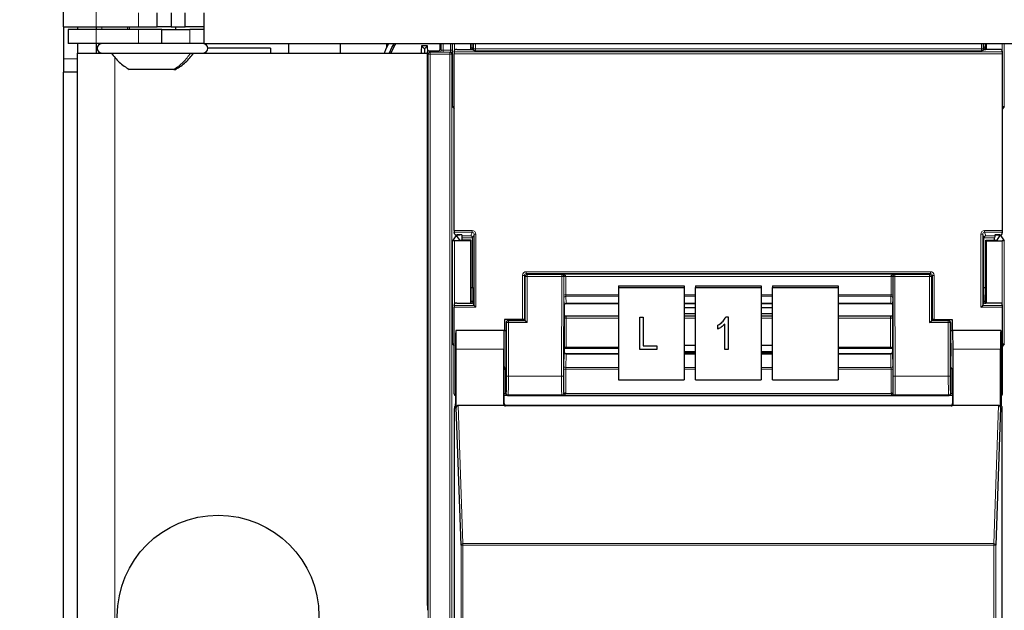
# Model space of a CAD drawing. Header units: millimetres. Extents: x 5 to 418, y 2 to 292.
# Tile 6 of 90: x 57 to 75, y 125 to 136. Entities that reach past the tile are written whole.
import ezdxf

# ---------------------------------------------------------------- set-up
doc = ezdxf.new("R2010")
doc.units = ezdxf.units.MM
doc.layers.add('SLD-0', color=7, linetype='Continuous')
doc.styles.add('SLDTEXTSTYLE0', font='TXT', dxfattribs={"width": 0.605})
doc.dimstyles.new('SLDDIMSTYLE1', dxfattribs={"dimtxt": 3.5, "dimasz": 3.302, "dimexe": 0, "dimexo": 0.0625, "dimgap": 0.875, "dimtad": 1, "dimlfac": 6, "dimrnd": 1e-09, "dimzin": 12, "dimdsep": 46, "dimtxsty": 'SLDTEXTSTYLE0', "dimsah": 1, "dimcen": 0.09, "dimadec": 0, "dimazin": 3, "dimtfac": 1, "dimtofl": 0, "dimtmove": 0, "dimatfit": 3, "dimfxl": 1, "dimfrac": 2, "dimtolj": 1, "dimtzin": 12, "dimarcsym": 0})

# ---------------------------------------------------------------- blocks, each defined once
blk = doc.blocks.new('_D_1')
at = {"layer": 'SLD-0', "color": 7}
for p, q in [((60.33, 260.307), (46.454, 260.307)), ((47.454, 260.307), (47.454, 98.64)), ((60.33, 98.64), (46.454, 98.64))]:
    blk.add_line(p, q, dxfattribs=at)
for points in [[(47.454, 260.307), (46.946, 257.005), (47.962, 257.005)], [(47.454, 98.64), (47.962, 101.942), (46.946, 101.942)]]:
    blk.add_solid(points, dxfattribs=at)
at = {"layer": 'SLD-0', "color": 7, "insert": (42.942, 175.463), "char_height": 3.5, "attachment_point": 1, "rotation": 90, "style": 'SLDTEXTSTYLE0'}
blk.add_mtext('970', dxfattribs=at)

msp = doc.modelspace()

# ---------------------------------------------------------------- linework, layer by layer
at = {"color": 7, "linetype": 'Continuous', "lineweight": 25}
for p, q in [((57.913, 135.4737), (57.913, 158.1404)), ((59.5797, 135.4737), (59.5797, 135.7237)), ((59.8297, 135.7237), (59.8297, 135.4737)), ((60.0797, 135.4737), (60.0797, 135.7237)), ((60.413, 135.1737), (60.413, 135.7237)), ((57.913, 135.4737), (58.4964, 135.4737)), ((57.913, 135.4737), (57.913, 134.9047)), ((57.9964, 135.4237), (57.9964, 135.1737)), ((58.4964, 135.4237), (57.9964, 135.4237)), ((58.163, 135.4737), (58.163, 135.4237)), ((58.4964, 135.4737), (59.2464, 135.4737)), ((58.4964, 135.4737), (58.4964, 135.4237)), ((59.2464, 135.4237), (58.4964, 135.4237)), ((59.0797, 135.4737), (59.0797, 135.4237)), ((59.2464, 135.4737), (59.5797, 135.4737)), ((59.663, 135.4237), (59.2464, 135.4237)), ((59.8297, 135.4737), (59.5797, 135.4737)), ((59.663, 135.1737), (59.663, 135.4237)), ((59.663, 135.4237), (60.163, 135.4237)), ((59.8297, 135.4737), (60.0797, 135.4737)), ((59.913, 135.4237), (59.913, 135.4737)), ((60.413, 135.4737), (60.0797, 135.4737)), ((60.413, 135.4237), (60.163, 135.4237)), ((58.4964, 135.1737), (57.9964, 135.1737)), ((58.163, 135.1737), (58.163, 135.0071)), ((59.2464, 135.1737), (58.4964, 135.1737)), ((58.4964, 135.1737), (58.4964, 135.0071)), ((59.663, 135.1737), (59.2464, 135.1737)), ((60.163, 135.1737), (59.663, 135.1737)), ((60.413, 135.1737), (60.163, 135.1737)), ((60.413, 135.1737), (138.2464, 135.1737)), ((61.5964, 135.0904), (60.4797, 135.0904)), ((61.5964, 135.0904), (61.5964, 135.0071)), ((61.913, 135.1737), (61.913, 135.0071)), ((62.8297, 135.1737), (62.8297, 135.0071)), ((63.663, 135.1173), (63.663, 135.1737)), ((64.3297, 135.0821), (64.2772, 135.1345)), ((64.3297, 135.0821), (64.3822, 135.1345)), ((64.3297, 135.0821), (64.3297, 135.0071)), ((64.6082, 135.0777), (64.6082, 135.1737)), ((64.9041, 135.0674), (65.1553, 135.0674)), ((65.1464, 135.1737), (65.1464, 135.0674)), ((65.1573, 135.0674), (65.1573, 135.1737)), ((65.1873, 135.0933), (65.1573, 135.0933)), ((65.1875, 135.1737), (65.1873, 135.0933)), ((65.1873, 135.0933), (65.1919, 135.0792)), ((65.1886, 135.0692), (65.1919, 135.0792)), ((65.2013, 135.0513), (65.1919, 135.0792)), ((74.2581, 135.0513), (74.2674, 135.0792)), ((74.2721, 135.0933), (74.2674, 135.0792)), ((74.2708, 135.0692), (74.2674, 135.0792)), ((74.2721, 135.0933), (74.2719, 135.1737)), ((74.3021, 135.0933), (74.2721, 135.0933)), ((74.3021, 135.0674), (74.3021, 135.1737)), ((74.5553, 135.0674), (74.3041, 135.0674)), ((74.313, 135.1737), (74.313, 135.0674)), ((57.913, 134.9047), (57.913, 134.669)), ((58.163, 121.5071), (58.163, 135.0071)), ((58.163, 135.0071), (58.5964, 135.0071)), ((58.5964, 135.0071), (60.3277, 135.0071)), ((60.3277, 135.0071), (60.3964, 135.0071)), ((60.3964, 135.0071), (64.3748, 135.0071)), ((64.3748, 135.011), (64.3748, 125.2215)), ((64.4082, 135.0444), (64.5748, 135.0444)), ((64.8568, 131.8566), (64.8568, 134.9921)), ((64.8574, 135.0254), (64.8708, 135.0657)), ((74.602, 135.0254), (74.5886, 135.0657)), ((74.6026, 131.8566), (74.6026, 134.9921)), ((58.163, 134.669), (57.913, 134.669)), ((57.913, 121.0571), (57.913, 134.669)), ((58.163, 121.0571), (58.163, 134.669)), ((59.8774, 134.7154), (59.0839, 134.7154)), ((59.8774, 134.7154), (59.9088, 134.7154)), ((64.8289, 134.0579), (64.8568, 134.016)), ((74.6305, 134.0579), (74.6026, 134.016)), ((64.8871, 131.7601), (64.8289, 131.6729)), ((64.8708, 131.783), (64.8574, 131.8233)), ((64.9041, 131.7813), (64.9574, 131.7813)), ((64.9051, 131.7754), (64.9051, 131.7609)), ((64.9554, 131.6855), (64.9051, 131.7609)), ((64.992, 131.7756), (64.9204, 131.7756)), ((64.9974, 131.7593), (64.9907, 131.7796)), ((74.4619, 131.7593), (74.4687, 131.7796)), ((74.4673, 131.7756), (74.539, 131.7756)), ((74.5553, 131.7813), (74.502, 131.7813)), ((74.504, 131.6855), (74.5542, 131.7609)), ((74.5542, 131.7609), (74.5542, 131.7754)), ((74.5723, 131.7601), (74.6305, 131.6729)), ((74.5886, 131.783), (74.602, 131.8233)), ((65.1464, 131.6737), (64.8622, 131.6737)), ((65.1573, 131.6846), (64.9888, 131.6846)), ((64.998, 131.6846), (64.998, 131.7261)), ((65.1573, 131.6846), (65.1464, 131.6737)), ((65.1464, 131.6737), (65.1464, 130.5674)), ((65.1573, 130.5674), (65.1573, 131.6846)), ((65.188, 130.841), (65.188, 131.7243)), ((74.2714, 130.841), (74.2714, 131.7243)), ((74.3021, 131.6846), (74.313, 131.6737)), ((74.3021, 131.6846), (74.4706, 131.6846)), ((74.3021, 130.5674), (74.3021, 131.6846)), ((74.313, 131.6737), (74.5972, 131.6737)), ((74.313, 131.6737), (74.313, 130.5674)), ((74.4614, 131.6846), (74.4614, 131.7261)), ((67.7797, 130.8733), (68.9464, 130.8733)), ((67.7797, 130.8733), (67.7797, 130.8444)), ((68.9464, 130.8733), (68.9464, 130.8444)), ((69.1464, 130.8733), (70.313, 130.8733)), ((69.1464, 130.8733), (69.1464, 130.8444)), ((70.313, 130.8733), (70.313, 130.8444)), ((70.513, 130.8733), (71.6797, 130.8733)), ((70.513, 130.8733), (70.513, 130.8444)), ((71.6797, 130.8733), (71.6797, 130.8444)), ((65.1573, 130.841), (65.188, 130.841)), ((65.188, 130.841), (65.1873, 130.5933)), ((67.7797, 130.8444), (68.9464, 130.8444)), ((67.7797, 130.8444), (67.7797, 129.203)), ((68.9464, 130.8444), (68.9464, 129.203)), ((69.1464, 130.8444), (70.313, 130.8444)), ((69.1464, 129.203), (69.1464, 130.8444)), ((70.313, 130.8444), (70.313, 129.203)), ((70.513, 130.8444), (71.6797, 130.8444)), ((70.513, 129.203), (70.513, 130.8444)), ((71.6797, 130.8444), (71.6797, 129.203)), ((74.2721, 130.5933), (74.2714, 130.841)), ((74.2714, 130.841), (74.3021, 130.841)), ((64.8574, 130.5254), (64.8708, 130.5657)), ((64.9041, 130.5674), (65.1553, 130.5674)), ((65.1873, 130.5933), (65.1573, 130.5933)), ((65.1873, 130.5933), (65.1919, 130.5792)), ((65.1886, 130.5692), (65.1919, 130.5792)), ((65.2099, 130.5255), (65.1919, 130.5792)), ((65.2099, 130.5254), (65.2432, 130.4921)), ((66.813, 130.5284), (66.813, 130.3445)), ((66.813, 130.5284), (66.813, 130.5284)), ((66.8461, 130.5602), (67.7797, 130.5602)), ((68.9464, 130.5602), (69.1464, 130.5602)), ((69.1464, 130.5585), (68.9464, 130.5585)), ((70.313, 130.5602), (70.513, 130.5602)), ((70.513, 130.5585), (70.313, 130.5585)), ((71.6797, 130.5602), (72.6133, 130.5602)), ((72.6464, 130.5284), (72.6464, 130.3445)), ((74.2162, 130.4921), (74.2495, 130.5254)), ((74.2495, 130.5255), (74.2674, 130.5792)), ((74.2721, 130.5933), (74.2674, 130.5792)), ((74.2708, 130.5692), (74.2674, 130.5792)), ((74.3021, 130.5933), (74.2721, 130.5933)), ((74.5553, 130.5674), (74.3041, 130.5674)), ((74.602, 130.5254), (74.5886, 130.5657)), ((64.8568, 128.9577), (64.8568, 130.4921)), ((66.8162, 130.3413), (66.813, 130.3445)), ((69.1464, 130.4825), (68.9464, 130.4825)), ((68.9464, 130.38), (69.1464, 130.38)), ((70.513, 130.4825), (70.313, 130.4825)), ((70.313, 130.38), (70.513, 130.38)), ((72.6431, 130.3413), (72.6464, 130.3445)), ((74.6026, 128.9577), (74.6026, 130.4921)), ((65.753, 130.276), (65.753, 130.0824)), ((66.0719, 130.276), (65.753, 130.276)), ((65.7836, 130.2244), (65.7836, 129.7491)), ((66.0722, 130.2577), (65.8169, 130.2577)), ((66.1053, 130.2752), (66.112, 130.265)), ((66.1055, 130.2583), (66.112, 130.2626)), ((66.112, 130.265), (66.112, 130.2626)), ((66.1216, 130.253), (66.112, 130.2626)), ((66.1549, 130.2197), (66.1216, 130.253)), ((66.8507, 130.3403), (67.7797, 130.3403)), ((68.155, 130.3142), (68.2156, 130.3142)), ((68.155, 130.3139), (68.155, 130.3142)), ((68.155, 129.7394), (68.155, 130.3139)), ((68.155, 130.3139), (68.2156, 130.3139)), ((68.2156, 130.3139), (68.2156, 130.3142)), ((68.2156, 130.3139), (68.2156, 129.8066)), ((68.9464, 130.3403), (69.1464, 130.3403)), ((69.5436, 130.1722), (69.5436, 130.1725)), ((69.5436, 130.105), (69.5436, 130.1722)), ((69.6648, 129.7394), (69.6648, 130.1946)), ((69.6861, 130.3217), (69.7254, 130.3217)), ((69.6861, 130.3214), (69.6861, 130.3217)), ((69.6861, 130.3214), (69.7254, 130.3214)), ((69.7254, 130.3214), (69.7254, 130.3217)), ((69.7254, 130.3214), (69.7254, 129.7394)), ((70.313, 130.3403), (70.513, 130.3403)), ((71.6797, 130.3403), (72.6087, 130.3403)), ((73.3045, 130.2197), (73.3378, 130.253)), ((73.3378, 130.253), (73.3474, 130.2626)), ((73.3541, 130.2752), (73.3474, 130.265)), ((73.3474, 130.265), (73.3474, 130.2626)), ((73.3538, 130.2583), (73.3474, 130.2626)), ((73.3872, 130.2577), (73.6425, 130.2577)), ((73.3874, 130.276), (73.7064, 130.276)), ((73.6758, 130.2244), (73.6758, 129.7491)), ((73.7064, 130.276), (73.7064, 130.0824)), ((64.8888, 130.0802), (64.8866, 130.0824)), ((65.7464, 130.0824), (64.8866, 130.0824)), ((65.7434, 130.0824), (64.8895, 130.0824)), ((65.7437, 130.0821), (65.7461, 130.0802)), ((65.7464, 130.0824), (65.7836, 130.0824)), ((73.6758, 130.0824), (73.713, 130.0824)), ((74.5728, 130.0824), (73.713, 130.0824)), ((73.7132, 130.0802), (73.7157, 130.0821)), ((74.5699, 130.0824), (73.7159, 130.0824)), ((74.5705, 130.0802), (74.5728, 130.0824)), ((64.8289, 129.8412), (64.8568, 129.7993)), ((74.6305, 129.8412), (74.6026, 129.7993)), ((64.8808, 129.7491), (64.8808, 128.776)), ((64.8953, 128.712), (64.8953, 129.7491)), ((65.7376, 128.7737), (65.7376, 129.7491)), ((66.816, 129.7572), (66.813, 129.7542)), ((66.813, 129.7542), (66.813, 129.6994)), ((66.813, 129.6994), (66.813, 129.6994)), ((67.7797, 129.6667), (66.8462, 129.6667)), ((67.7797, 129.7582), (66.8503, 129.7582)), ((68.458, 129.7394), (68.155, 129.7394)), ((68.2156, 129.8069), (68.458, 129.8069)), ((68.2156, 129.8066), (68.458, 129.8066)), ((68.458, 129.8066), (68.458, 129.8069)), ((68.458, 129.8066), (68.458, 129.7394)), ((69.1464, 129.8121), (68.9464, 129.8121)), ((68.9464, 129.7096), (69.1464, 129.7096)), ((68.9464, 129.6915), (69.1464, 129.6915)), ((69.1464, 129.6667), (68.9464, 129.6667)), ((69.7254, 129.7394), (69.6648, 129.7394)), ((70.513, 129.8121), (70.313, 129.8121)), ((70.313, 129.7096), (70.513, 129.7096)), ((70.313, 129.6915), (70.513, 129.6915)), ((70.513, 129.6667), (70.313, 129.6667)), ((72.6091, 129.7582), (71.6797, 129.7582)), ((72.6132, 129.6667), (71.6797, 129.6667)), ((72.6434, 129.7572), (72.6464, 129.7542)), ((72.6464, 129.7542), (72.6464, 129.6994)), ((72.6464, 129.6994), (72.6464, 129.6994)), ((73.7217, 128.7737), (73.7217, 129.7491)), ((74.5641, 128.712), (74.5641, 129.7491)), ((74.5786, 129.7491), (74.5786, 128.776)), ((65.7464, 128.7824), (65.7464, 129.3824)), ((65.7778, 129.4157), (65.7719, 129.4069)), ((73.6816, 129.4157), (73.6875, 129.4069)), ((73.713, 129.3824), (73.713, 128.7824)), ((67.7797, 129.203), (68.9464, 129.203)), ((69.1464, 129.203), (70.313, 129.203)), ((70.513, 129.203), (71.6797, 129.203)), ((65.7479, 128.9244), (65.7464, 128.9244)), ((65.8627, 128.9244), (73.5967, 128.9244)), ((73.713, 128.9244), (73.7115, 128.9244)), ((64.8619, 122.3491), (64.8619, 128.6916)), ((64.8624, 128.7249), (64.8802, 128.7427)), ((64.9791, 126.2659), (64.8953, 128.712)), ((65.7485, 128.7491), (64.9284, 128.7491)), ((73.6887, 128.74), (65.7706, 128.74)), ((73.6797, 128.7491), (65.7797, 128.7491)), ((74.531, 128.7491), (73.7109, 128.7491)), ((74.5641, 128.712), (74.4803, 126.2659)), ((74.5792, 128.7427), (74.5969, 128.7249)), ((74.5975, 122.3491), (74.5975, 128.6916))]:
    msp.add_line(p, q, dxfattribs=at)
at = {"color": 7, "linetype": 'Continuous', "lineweight": 18}
for p, q in [((58.4964, 135.4737), (58.4964, 158.1404)), ((59.2464, 135.4737), (59.2464, 135.7237)), ((58.4964, 135.4237), (58.4964, 135.1737)), ((58.594, 135.4237), (58.594, 135.4737)), ((59.0511, 135.4237), (59.0511, 135.4737)), ((59.2464, 135.4237), (59.2464, 135.1737)), ((60.163, 135.4237), (60.163, 135.1737)), ((58.594, 135.1737), (58.594, 135.1737)), ((64.6082, 135.0777), (64.6288, 135.0571)), ((64.6288, 135.0571), (64.6288, 135.1737)), ((64.6621, 135.1737), (64.6621, 135.057)), ((64.7909, 135.057), (64.7909, 135.1737)), ((64.8242, 135.1737), (64.8242, 135.057)), ((64.8289, 134.0579), (64.8289, 135.1737)), ((64.8622, 135.1737), (64.8622, 135.04)), ((65.2011, 135.0816), (65.2011, 135.1737)), ((65.2011, 135.0816), (65.2345, 135.0816)), ((65.2345, 135.1737), (65.2345, 135.0816)), ((65.2345, 135.0816), (74.2249, 135.0816)), ((74.2249, 135.0816), (74.2249, 135.1737)), ((74.2583, 135.0816), (74.2249, 135.0816)), ((74.2583, 135.1737), (74.2583, 135.0816)), ((74.5972, 135.04), (74.5972, 135.1737)), ((74.6305, 135.1737), (74.6305, 134.0579)), ((58.163, 134.9047), (57.913, 134.9047)), ((58.594, 135.0071), (58.594, 135.0071)), ((58.8297, 134.931), (58.8297, 121.5071)), ((64.3963, 134.9896), (64.3748, 135.011)), ((64.3963, 134.9896), (64.4296, 134.9896)), ((64.3963, 121.1237), (64.3963, 134.9896)), ((64.4082, 135.0444), (64.4296, 135.0229)), ((64.4296, 135.0229), (64.4296, 134.9896)), ((64.4296, 135.0229), (64.7821, 135.0229)), ((64.7821, 134.9896), (64.4296, 134.9896)), ((64.4296, 134.9896), (64.4296, 121.1237)), ((64.5954, 135.0238), (64.5748, 135.0444)), ((64.6621, 135.057), (64.7909, 135.057)), ((64.6621, 135.057), (64.6621, 135.0237)), ((64.7897, 135.0237), (64.6621, 135.0237)), ((64.7821, 135.0229), (64.7897, 135.0237)), ((64.7821, 135.0229), (64.7821, 134.9896)), ((64.7821, 134.9896), (64.8155, 134.9896)), ((64.7821, 121.3856), (64.7821, 134.9896)), ((64.7909, 135.057), (64.8242, 135.057)), ((64.823, 134.9903), (64.8155, 134.9896)), ((64.8155, 134.9896), (64.8155, 121.3856)), ((74.6026, 134.9921), (64.8568, 134.9921)), ((64.8574, 135.0254), (74.602, 135.0254)), ((74.2238, 135.0483), (65.2356, 135.0483)), ((64.8568, 131.8566), (65.1766, 131.8566)), ((65.1766, 131.8233), (64.8574, 131.8233)), ((64.8871, 131.7601), (64.8871, 131.7815)), ((64.9204, 131.7813), (64.9204, 131.7756)), ((64.9974, 131.7593), (65.1553, 131.7593)), ((65.1553, 131.7593), (65.1766, 131.8233)), ((65.1766, 131.8566), (65.1766, 131.8233)), ((65.2099, 131.7899), (65.188, 131.7243)), ((65.2099, 131.7899), (65.2432, 131.7899)), ((65.2099, 130.5255), (65.2099, 131.7899)), ((65.2432, 131.7899), (65.2432, 130.4921)), ((74.2162, 130.4921), (74.2162, 131.7899)), ((74.2162, 131.7899), (74.2495, 131.7899)), ((74.2495, 131.7899), (74.2495, 130.5255)), ((74.2714, 131.7243), (74.2495, 131.7899)), ((74.2828, 131.8566), (74.6026, 131.8566)), ((74.2828, 131.8233), (74.2828, 131.8566)), ((74.602, 131.8233), (74.2828, 131.8233)), ((74.2828, 131.8233), (74.3041, 131.7593)), ((74.3041, 131.7593), (74.4619, 131.7593)), ((74.539, 131.7756), (74.539, 131.7813)), ((74.5723, 131.7815), (74.5723, 131.7601)), ((64.8289, 129.8412), (64.8289, 131.6729)), ((64.8622, 131.6737), (64.8622, 130.54)), ((65.188, 131.7261), (64.998, 131.7261)), ((74.4614, 131.7261), (74.2714, 131.7261)), ((74.5972, 130.54), (74.5972, 131.6737)), ((74.6305, 131.6729), (74.6305, 129.8412)), ((66.0719, 131.0571), (66.1053, 131.0571)), ((66.0719, 130.276), (66.0719, 131.0571)), ((66.1216, 131.0408), (66.1053, 131.0571)), ((66.1053, 131.0571), (66.1053, 130.2752)), ((66.1386, 131.0905), (66.1386, 131.1238)), ((66.1386, 131.1238), (73.3208, 131.1238)), ((66.1386, 131.0905), (66.1549, 131.0741)), ((73.3208, 131.0905), (66.1386, 131.0905)), ((66.1549, 131.0408), (66.1549, 131.0741)), ((66.1549, 131.0741), (66.771, 131.0741)), ((66.771, 131.0741), (66.774, 131.0772)), ((66.771, 131.0408), (66.771, 131.0741)), ((66.774, 131.0772), (72.6854, 131.0772)), ((72.6854, 131.0772), (72.6884, 131.0741)), ((72.6884, 131.0741), (73.3045, 131.0741)), ((72.6884, 131.0408), (72.6884, 131.0741)), ((73.3045, 131.0741), (73.3208, 131.0905)), ((73.3045, 131.0741), (73.3045, 131.0408)), ((73.3208, 131.0905), (73.3208, 131.1238)), ((73.3541, 131.0571), (73.3378, 131.0408)), ((73.3541, 130.2752), (73.3541, 131.0571)), ((73.3541, 131.0571), (73.3874, 131.0571)), ((73.3874, 131.0571), (73.3874, 130.276)), ((66.1216, 130.253), (66.1216, 131.0408)), ((66.1549, 131.0408), (66.1216, 131.0408)), ((66.1549, 131.0408), (66.1549, 130.2197)), ((66.771, 131.0408), (66.1549, 131.0408)), ((66.7655, 129.2694), (66.771, 131.0408)), ((66.771, 131.0408), (66.8043, 131.0407)), ((66.8043, 131.0407), (66.7988, 129.2693)), ((66.8062, 131.0426), (66.8043, 131.0407)), ((66.8062, 130.7071), (66.8062, 131.0324)), ((66.8395, 131.0381), (66.8395, 130.7128)), ((72.6199, 131.0381), (66.8395, 131.0381)), ((72.6199, 130.7128), (72.6199, 131.0381)), ((72.6551, 131.0407), (72.6532, 131.0426)), ((72.6532, 131.0324), (72.6532, 130.7071)), ((72.6551, 131.0407), (72.6884, 131.0408)), ((72.6606, 129.2693), (72.6551, 131.0407)), ((72.6884, 131.0408), (72.6939, 129.2694)), ((73.3045, 131.0408), (72.6884, 131.0408)), ((73.3045, 130.2197), (73.3045, 131.0408)), ((73.3045, 131.0408), (73.3378, 131.0408)), ((73.3378, 131.0408), (73.3378, 130.253)), ((66.8395, 130.7128), (67.7797, 130.7128)), ((68.9464, 130.7128), (69.1464, 130.7128)), ((70.313, 130.7128), (70.513, 130.7128)), ((71.6797, 130.7128), (72.6199, 130.7128)), ((64.8574, 130.5254), (65.2099, 130.5254)), ((66.8124, 130.531), (66.8068, 130.656)), ((67.7797, 130.6873), (66.8401, 130.6873)), ((66.8401, 130.6873), (66.8457, 130.5622)), ((66.8457, 130.5622), (67.7797, 130.5622)), ((69.1464, 130.6873), (68.9464, 130.6873)), ((68.9464, 130.5622), (69.1464, 130.5622)), ((70.513, 130.6873), (70.313, 130.6873)), ((70.313, 130.5622), (70.513, 130.5622)), ((72.6193, 130.6873), (71.6797, 130.6873)), ((71.6797, 130.5622), (72.6137, 130.5622)), ((72.6137, 130.5622), (72.6193, 130.6873)), ((72.6526, 130.656), (72.647, 130.531)), ((74.2495, 130.5254), (74.602, 130.5254)), ((65.2432, 130.4921), (64.8568, 130.4921)), ((74.6026, 130.4921), (74.2162, 130.4921)), ((65.7882, 130.2197), (65.7836, 130.2244)), ((65.8216, 130.2197), (65.7882, 130.2197)), ((65.7882, 129.2694), (65.7882, 130.2197)), ((65.8169, 130.2577), (65.8216, 130.253)), ((65.8216, 130.2197), (65.8216, 130.253)), ((65.8216, 130.253), (66.1216, 130.253)), ((65.8216, 130.2197), (65.8216, 129.2694)), ((66.1549, 130.2197), (65.8216, 130.2197)), ((66.8159, 129.78), (66.8159, 130.2955)), ((66.8493, 130.3012), (66.8493, 129.7857)), ((67.7797, 130.3012), (66.8493, 130.3012)), ((69.1464, 130.3012), (68.9464, 130.3012)), ((70.513, 130.3012), (70.313, 130.3012)), ((72.6101, 130.3012), (71.6797, 130.3012)), ((72.6101, 129.7857), (72.6101, 130.3012)), ((72.6434, 130.2955), (72.6434, 129.78)), ((73.6378, 130.2197), (73.3045, 130.2197)), ((73.3378, 130.253), (73.6378, 130.253)), ((73.6378, 130.253), (73.6425, 130.2577)), ((73.6378, 130.2197), (73.6378, 130.253)), ((73.6378, 129.2694), (73.6378, 130.2197)), ((73.6378, 130.2197), (73.6711, 130.2197)), ((73.6758, 130.2244), (73.6711, 130.2197)), ((73.6711, 130.2197), (73.6711, 129.2694)), ((65.7462, 130.0822), (65.7795, 130.0822)), ((73.6799, 130.0822), (73.7132, 130.0822)), ((65.7376, 129.7491), (64.8953, 129.7491)), ((66.8068, 129.4495), (66.8124, 129.6845)), ((66.8457, 129.6589), (66.8401, 129.4238)), ((66.8457, 129.6589), (67.7797, 129.6589)), ((66.8493, 129.7857), (67.7797, 129.7857)), ((68.9464, 129.6589), (69.1464, 129.6589)), ((70.313, 129.6589), (70.513, 129.6589)), ((71.6797, 129.7857), (72.6101, 129.7857)), ((71.6797, 129.6589), (72.6137, 129.6589)), ((72.6193, 129.4238), (72.6137, 129.6589)), ((72.647, 129.6845), (72.6526, 129.4495)), ((74.5641, 129.7491), (73.7217, 129.7491)), ((65.7719, 129.4069), (65.7719, 128.9583)), ((66.8062, 128.9662), (66.8062, 129.3868)), ((66.8395, 129.3925), (66.8395, 128.9719)), ((67.7797, 129.3925), (66.8395, 129.3925)), ((66.8401, 129.4238), (67.7797, 129.4238)), ((68.9464, 129.4238), (69.1464, 129.4238)), ((69.1464, 129.3925), (68.9464, 129.3925)), ((70.313, 129.4238), (70.513, 129.4238)), ((70.513, 129.3925), (70.313, 129.3925)), ((71.6797, 129.4238), (72.6193, 129.4238)), ((72.6199, 129.3925), (71.6797, 129.3925)), ((72.6199, 128.9719), (72.6199, 129.3925)), ((72.6532, 129.3868), (72.6532, 128.9662)), ((73.6875, 128.9583), (73.6875, 129.4069)), ((65.8216, 129.2694), (65.7882, 129.2694)), ((65.8216, 129.2694), (66.7655, 129.2694)), ((66.7655, 129.2694), (66.7988, 129.2693)), ((72.6606, 129.2693), (72.6939, 129.2694)), ((72.6939, 129.2694), (73.6378, 129.2694)), ((73.6378, 129.2694), (73.6711, 129.2694)), ((65.7719, 128.9583), (65.7464, 128.9583)), ((65.7719, 128.9583), (65.7831, 128.9694)), ((66.803, 128.9693), (66.8062, 128.9662)), ((66.8383, 128.9593), (72.621, 128.9593)), ((72.6532, 128.9662), (72.6563, 128.9693)), ((73.6763, 128.9694), (73.6875, 128.9583)), ((73.713, 128.9583), (73.6875, 128.9583)), ((65.7376, 128.7737), (65.7464, 128.7824)), ((65.8164, 128.9361), (65.8053, 128.9249)), ((66.7697, 128.9361), (65.8164, 128.9361)), ((66.774, 128.9318), (66.7697, 128.9361)), ((72.6854, 128.9318), (66.774, 128.9318)), ((72.6897, 128.9361), (72.6854, 128.9318)), ((73.643, 128.9361), (72.6897, 128.9361)), ((73.6541, 128.9249), (73.643, 128.9361)), ((73.713, 128.7824), (73.7217, 128.7737)), ((64.9284, 128.7491), (65.0124, 126.2956)), ((65.7797, 128.7491), (65.7706, 128.74)), ((73.6887, 128.74), (73.6797, 128.7491)), ((74.4469, 126.2956), (74.531, 128.7491)), ((64.9791, 126.2659), (65.0124, 126.2659)), ((64.9791, 104.3546), (64.9791, 126.2659)), ((65.0124, 126.2659), (65.0124, 126.2956)), ((65.0124, 126.2956), (74.4469, 126.2956)), ((65.0124, 126.2659), (65.0124, 104.354)), ((74.4469, 126.2659), (65.0124, 126.2659)), ((74.4469, 126.2659), (74.4469, 126.2956)), ((74.4469, 104.354), (74.4469, 126.2659)), ((74.4469, 126.2659), (74.4803, 126.2659)), ((74.4803, 126.2659), (74.4803, 104.3546)), ((64.3748, 125.2215), (64.3835, 125.2165))]:
    msp.add_line(p, q, dxfattribs=at)
at = {"color": 7, "linetype": 'Continuous', "lineweight": 25, "flags": 128}
for points in [[(63.6169, 135.0071), (63.6475, 135.0853), (63.6953, 135.1737)], [(63.707, 135.0119), (63.7523, 135.1071), (63.7964, 135.1737)], [(63.7319, 135.0071), (63.8106, 135.1509), (63.828, 135.1737)]]:
    msp.add_lwpolyline(points, dxfattribs=at)
at = {"color": 7, "linetype": 'Continuous', "lineweight": 25}
msp.add_circle((60.663, 125.0071), 1.7917, dxfattribs=at)
for centre, radius, start, end in [((58.5964, 135.0904), 0.0833, 90, 270), ((60.3964, 135.0904), 0.0833, 270, 90), ((68.9451, 134.7874), 4.6808, 175.74646, 177.30984), ((64.3297, 129.9858), 5.149, 89.41598, 90.58402), ((59.7531, 134.7899), 4.6419, 3.06203, 4.25789), ((64.5748, 135.0777), 0.0333, 270.00017, 359.99983), ((64.4082, 135.011), 0.0333, 90.00017, 179.99983), ((64.4582, 125.2215), 0.0833, 179.9999, 203.42807)]:
    msp.add_arc(centre, radius, start, end, dxfattribs=at)
at = {"color": 7, "linetype": 'Continuous', "lineweight": 18}
for centre, radius, start, end in [((64.4296, 134.9896), 0.0333, 90.0002, 179.9998), ((64.5954, 135.0571), 0.0333, 270.0002, 359.9998), ((64.7821, 134.9896), 0.0333, 359.99772, 89.99364), ((64.7897, 134.9903), 0.0333, 359.99772, 89.99364), ((66.1549, 131.0408), 0.0333, 90.02044, 179.97956), ((66.7709, 131.0408), 0.0333, 359.84417, 89.97948), ((66.8302, 130.6138), 0.4295, 88.75881, 93.20619), ((72.6291, 130.6138), 0.4295, 86.79381, 91.24119), ((72.6884, 131.0408), 0.0333, 90.02052, 180.15583), ((73.3045, 131.0408), 0.0333, 0.02044, 89.97956), ((66.8316, 130.9838), 0.0548, 81.72868, 117.63396), ((72.6277, 130.9838), 0.0548, 62.36604, 98.27132), ((66.8316, 130.6585), 0.0548, 81.72868, 117.63396), ((72.6277, 130.6585), 0.0548, 62.36604, 98.27132), ((66.8393, 130.6547), 0.0326, 88.66024, 177.59954), ((66.845, 130.5296), 0.0326, 88.66024, 177.59954), ((72.6144, 130.5296), 0.0326, 2.40046, 91.33976), ((72.62, 130.6547), 0.0326, 2.40046, 91.33976), ((65.8216, 130.2197), 0.0333, 90.02044, 179.97956), ((66.8414, 130.2469), 0.0548, 81.72868, 117.63396), ((72.618, 130.2469), 0.0548, 62.36604, 98.27132), ((73.6378, 130.2197), 0.0333, 0.02044, 89.97956), ((66.8427, 129.6894), 0.0307, 189.14008, 275.72189), ((66.8414, 129.7315), 0.0548, 81.72868, 117.63396), ((72.618, 129.7315), 0.0548, 62.36604, 98.27132), ((72.6167, 129.6894), 0.0307, 264.27811, 350.85992), ((66.8316, 129.3382), 0.0548, 81.72868, 117.63396), ((66.8371, 129.4543), 0.0307, 189.14008, 275.72189), ((72.6223, 129.4543), 0.0307, 264.27811, 350.85992), ((72.6277, 129.3382), 0.0548, 62.36604, 98.27132), ((65.8164, 128.9694), 0.0333, 180.02044, 269.97956), ((66.7697, 128.9694), 0.0333, 270.02036, 359.8033), ((66.8211, 128.9083), 0.0538, 71.31698, 106.71781), ((66.8316, 128.9176), 0.0548, 81.72868, 117.63396), ((72.6277, 128.9176), 0.0548, 62.36604, 98.27132), ((72.6383, 128.9083), 0.0538, 73.28219, 108.68302), ((72.6897, 128.9694), 0.0333, 180.1967, 269.97964), ((73.6429, 128.9694), 0.0333, 270.02044, 359.97956), ((65.011, 126.2637), 0.032, 87.42531, 175.98585), ((74.4484, 126.2637), 0.032, 4.01415, 92.57469)]:
    msp.add_arc(centre, radius, start, end, dxfattribs=at)
at = {"color": 7, "linetype": 'Continuous', "lineweight": 25}
for centre, major_axis, ratio, start_param, end_param in [((64.9041, 135.0657), (0.0333, 0), 0.0524078, 1.5707963, 3.1241394), ((65.1553, 135.0692), (0.0333, 0), 0.0524078, 4.712389, 6.265732), ((74.3041, 135.0692), (0.0333, 0), 0.0524078, 3.1590459, 4.712389), ((74.5553, 135.0657), (0.0333, 0), 0.0524078, 0.0174533, 1.5707963), ((64.8574, 134.9921), (0, 0.0333), 0.0174551, 0.0523599, 1.5707963), ((74.602, 134.9921), (0, 0.0333), 0.0174551, 4.712389, 6.2308254), ((64.8622, 134.0579), (0.0333, 0), 0.0261859, 3.1590459, 4.712389), ((74.5972, 134.0579), (0.0333, 0), 0.0261859, 4.712389, 6.265732), ((64.8574, 131.8566), (0, 0.0333), 0.0174551, 1.5707963, 3.0892328), ((64.9041, 131.783), (0.0333, 0), 0.0524078, 3.1590459, 4.712389), ((64.9204, 131.7601), (0.0333, 0), 0.0261859, 2.045545, 3.1241394), ((64.9204, 131.7744), (0.0333, 0), 0.0349208, 1.5707963, 2.045545), ((64.9574, 131.7795), (0.0333, 0), 0.0524078, 0.0174533, 1.5707963), ((64.9974, 131.7261), (0, 0.0333), 0.0174551, 4.712389, 6.2308254), ((65.1553, 131.7261), (-0.0199, 0.0275), 0.9462863, 4.1136959, 5.6321324), ((74.3041, 131.7261), (0.0199, 0.0275), 0.9462863, 0.6510529, 2.1694894), ((74.462, 131.7261), (0, 0.0333), 0.0174551, 0.0523599, 1.5707963), ((74.502, 131.7795), (0.0333, 0), 0.0524078, 1.5707963, 3.1241394), ((74.539, 131.7744), (0.0333, 0), 0.0349208, 1.0960477, 1.5707963), ((74.539, 131.7601), (0.0333, 0), 0.0261859, 0.0174533, 1.0960477), ((74.5553, 131.783), (0.0333, 0), 0.0524078, 4.712389, 6.265732), ((74.602, 131.8566), (0, 0.0333), 0.0174551, 3.1939525, 4.712389), ((64.8622, 131.6728), (0.0333, 0), 0.0261859, 1.5707963, 3.1241394), ((64.9888, 131.6855), (0.0333, 0), 0.0261859, 3.1590459, 4.712389), ((65.1547, 131.7243), (-0.0105, -0.0317), 0.9984779, 1.8927601, 1.9442066), ((74.3047, 131.7243), (0.0105, -0.0317), 0.9984779, 4.3389788, 4.3904252), ((74.4706, 131.6855), (0.0333, 0), 0.0261859, 4.712389, 6.265732), ((74.5972, 131.6728), (0.0333, 0), 0.0261859, 0.0174533, 1.5707963), ((64.8574, 130.4921), (0, 0.0333), 0.0174551, 0.0523599, 1.5707963), ((64.9041, 130.5657), (0.0333, 0), 0.0524078, 1.5707963, 3.1241394), ((65.1553, 130.5692), (0.0333, 0), 0.0524078, 4.712389, 6.265732), ((65.2432, 130.5255), (0.0333, 0), 0.0524078, 3.1590459, 3.1939525), ((66.8463, 130.5935), (0.0002, 0.0333), 0.034909, 3.1418078, 3.3561641), ((72.6131, 130.5935), (-0.0002, 0.0333), 0.034909, 2.9270212, 3.1413775), ((74.2162, 130.5255), (0.0333, 0), 0.0524078, 6.2308254, 6.265732), ((74.3041, 130.5692), (0.0333, 0), 0.0524078, 3.1590459, 4.712389), ((74.5553, 130.5657), (0.0333, 0), 0.0524078, 0.0174533, 1.5707963), ((74.602, 130.4921), (0, 0.0333), 0.0174551, 4.712389, 6.2308254), ((65.8169, 130.2244), (-0.0236, 0.0236), 0.9996955, 5.4979394, 7.0684312), ((66.0719, 130.2752), (0.0333, 0), 0.0261859, 0.0174533, 1.5707963), ((66.0722, 130.2583), (0.0333, 0), 0.0174551, 4.712389, 6.2570054), ((66.8171, 130.3071), (0.0002, 0.0667), 0.017455, 1.0317492, 1.745383), ((72.6423, 130.3071), (-0.0002, 0.0667), 0.017455, 4.5378023, 5.2514361), ((73.3872, 130.2583), (0.0333, 0), 0.0174551, 3.1677726, 4.712389), ((73.3874, 130.2752), (0.0333, 0), 0.0261859, 1.5707963, 3.1241394), ((73.6425, 130.2244), (0.0236, 0.0236), 0.9996955, 5.4979394, 7.0684312), ((64.8866, 129.7491), (0, 0.3333), 0.0174551, 0, 1.5707963), ((64.8895, 129.7491), (0, 0.3333), 0.0174551, 4.712389, 6.3990863), ((65.7434, 129.7491), (0, 0.3333), 0.0174551, 6.2415702, 7.8539816), ((65.7464, 129.7491), (0, 0.3667), 0.0174551, 0.4315851, 3.1400061), ((65.7464, 129.7491), (0, 0.3333), 0.0174551, 0, 0.0349066), ((65.7797, 129.7491), (0, 0.3333), 0.0192006, 0.0349066, 2.9822905), ((73.713, 129.7491), (0, 0.3333), 0.0174551, 6.2482787, 6.2831853), ((73.7159, 129.7491), (0, 0.3333), 0.0174551, 4.712389, 6.3248004), ((74.5699, 129.7491), (0, 0.3333), 0.0174551, 6.1672844, 7.8539816), ((74.5728, 129.7491), (0, 0.3333), 0.0174551, 4.712389, 6.2831853), ((64.8622, 129.8413), (0.0333, 0), 0.0261859, 3.1590459, 4.712389), ((74.5972, 129.8413), (0.0333, 0), 0.0261859, 4.712389, 6.265732), ((65.7778, 129.7491), (0, 0.3333), 0.0174551, 3.1677726, 4.712389), ((66.8171, 129.7916), (0.0002, 0.0667), 0.017455, 1.745383, 2.1135034), ((72.6423, 129.7916), (-0.0002, 0.0667), 0.017455, 4.1696819, 4.5378023), ((73.6816, 129.7491), (0, 0.3333), 0.0174551, 1.5707963, 3.1154127), ((65.7386, 129.4069), (0.0333, 0), 0.0261859, 5.3096812, 6.265732), ((64.8901, 128.9577), (-0.0236, -0.0236), 0.9996955, 5.4979394, 6.783802), ((74.5692, 128.9577), (0.0236, -0.0236), 0.9996955, 5.7825687, 7.0684312), ((64.8802, 128.776), (0, 0.0333), 0.0174551, 3.1590459, 4.712389), ((65.771, 128.7737), (0.0236, 0.0236), 0.9996955, 2.3563468, 3.1864609), ((65.7797, 128.7824), (-0.0236, -0.0236), 0.9996955, 5.4979394, 7.0684312), ((73.6797, 128.7824), (-0.0236, 0.0236), 0.9996955, 2.3563468, 3.9268385), ((73.6884, 128.7737), (-0.0236, 0.0236), 0.9996955, 3.0967244, 3.9268385), ((74.5792, 128.776), (0, 0.0333), 0.0174551, 1.5707963, 3.1241394), ((64.8624, 128.6916), (0, 0.0333), 0.0174551, 0.0174533, 1.5707963), ((64.9287, 128.7117), (-0.0013, 0.0374), 0.8908988, 6.2526748, 7.8155478), ((65.7718, 128.7746), (0.0137, 0.032), 0.9516992, 2.7872637, 3.5276413), ((73.6875, 128.7746), (-0.0137, 0.032), 0.9516992, 2.755544, 3.4959216), ((74.5307, 128.7117), (0.0013, 0.0374), 0.8908988, 4.7508228, 6.3136958), ((74.5969, 128.6916), (0, 0.0333), 0.0174551, 4.712389, 6.265732)]:
    msp.add_ellipse(centre, major_axis=major_axis, ratio=ratio, start_param=start_param, end_param=end_param, dxfattribs=at)
at = {"color": 7, "linetype": 'Continuous', "lineweight": 18}
for centre, major_axis, ratio, start_param, end_param in [((65.2023, 135.0816), (0, 0.0667), 0.0174551, 1.5707963, 2.0425627), ((65.2356, 135.0816), (0, 0.0333), 0.0349101, 1.5707963, 3.0892328), ((74.2238, 135.0816), (0, 0.0333), 0.0349101, 3.1939525, 4.712389), ((74.2571, 135.0816), (0, 0.0667), 0.0174551, 4.2406227, 4.712389), ((64.6621, 135.0238), (0.0667, 0), 0.0017453, 3.143338, 4.712389), ((64.6621, 135.0571), (0.0333, 0), 0.0034907, 3.143338, 4.712389), ((64.7897, 135.057), (0, 0.0333), 0.0349101, 3.143338, 4.712389), ((64.823, 135.057), (0, 0.0667), 0.0174551, 3.143338, 4.712389), ((65.1765, 131.7898), (-0.0211, -0.0633), 0.9984779, 1.8927601, 3.462643), ((65.1765, 131.7898), (0.0106, 0.0318), 0.9954497, 5.0343527, 6.6042357), ((74.2829, 131.7898), (0.0211, -0.0633), 0.9984779, 2.8205423, 4.3904252), ((74.2829, 131.7898), (-0.0106, 0.0318), 0.9954497, 5.962135, 7.5320179), ((66.1386, 131.0571), (0.0472, -0.0472), 0.9996955, 2.3563468, 3.9268385), ((66.1386, 131.0571), (-0.0236, 0.0236), 0.999087, 5.4979394, 7.0684312), ((66.774, 131.0439), (-0.0126, 0.0311), 0.9515581, 4.3066748, 5.8802434), ((66.774, 131.0439), (0.0655, -0.0008), 0.5086981, 0.0033224, 1.576891), ((66.8407, 131.0439), (0.0002, 0.0333), 0.034909, 1.591237, 1.7455444), ((72.6854, 131.0439), (0.0655, 0.0008), 0.5086981, 1.5647017, 3.1382703), ((72.6187, 131.0439), (-0.0002, 0.0333), 0.034909, 4.5376409, 4.6919483), ((72.6854, 131.0439), (0.0126, 0.0311), 0.9515581, 0.4029419, 1.9765105), ((73.3208, 131.0571), (-0.0472, -0.0472), 0.9996955, 2.3563468, 3.9268385), ((73.3208, 131.0571), (0.0236, 0.0236), 0.999087, 5.4979394, 7.0684312), ((66.8074, 131.044), (0.0002, 0.0667), 0.017455, 1.5910756, 1.745383), ((72.652, 131.044), (-0.0002, 0.0667), 0.017455, 4.5378023, 4.6921097), ((66.8074, 130.7187), (0.0002, 0.0667), 0.017455, 1.745383, 2.7925805), ((66.8407, 130.7186), (0.0002, 0.0333), 0.034909, 1.7455444, 2.792742), ((72.6187, 130.7186), (-0.0002, 0.0333), 0.034909, 3.4904434, 4.5376409), ((72.652, 130.7187), (-0.0002, 0.0667), 0.017455, 3.4906048, 4.5378023), ((66.813, 130.5936), (0.0002, 0.0667), 0.017455, 2.7925805, 3.3471363), ((66.8463, 130.5935), (0.0002, 0.0333), 0.034909, 2.792742, 3.1418078), ((72.6131, 130.5935), (-0.0002, 0.0333), 0.034909, 3.1413775, 3.4904434), ((72.6464, 130.5936), (-0.0002, 0.0667), 0.017455, 2.936049, 3.4906048), ((66.8504, 130.307), (0.0002, 0.0333), 0.034909, 6.2659472, 8.0287297), ((72.6089, 130.307), (-0.0002, 0.0333), 0.034909, 4.5376409, 6.3004235), ((73.6797, 129.7491), (0, 0.3333), 0.0192006, 3.3008951, 6.2482787), ((73.713, 129.7491), (0, 0.3667), 0.0174551, 3.1431792, 5.8516002), ((66.813, 129.6334), (0.0002, 0.0667), 0.017455, 0.1436297, 0.6981854), ((66.8463, 129.6333), (0.0002, 0.0333), 0.034909, 0.1349247, 0.6983468), ((66.8504, 129.7915), (0.0002, 0.0333), 0.034909, 1.7455444, 3.1592611), ((72.6089, 129.7915), (-0.0002, 0.0333), 0.034909, 3.1239242, 4.5376409), ((72.6131, 129.6333), (-0.0002, 0.0333), 0.034909, 5.5848385, 6.1482606), ((72.6464, 129.6334), (-0.0002, 0.0667), 0.017455, 5.5849999, 6.1395556), ((66.8074, 129.3984), (0.0002, 0.0667), 0.017455, 0.6981854, 1.745383), ((66.8407, 129.3983), (0.0002, 0.0333), 0.034909, 0.6983468, 1.7455444), ((72.6187, 129.3983), (-0.0002, 0.0333), 0.034909, 4.5376409, 5.5848385), ((72.652, 129.3984), (-0.0002, 0.0667), 0.017455, 4.5378023, 5.5849999), ((65.783, 129.2694), (0, 0.3), 0.0174551, 3.1590459, 4.712389), ((65.8163, 129.2694), (0, 0.3333), 0.0157096, 3.1590459, 4.712389), ((66.7707, 129.2694), (0.0009, 0.3333), 0.0157095, 1.5708399, 3.1241829), ((66.8041, 129.2693), (0.0009, 0.3), 0.017455, 1.5708501, 3.1241931), ((72.6553, 129.2693), (-0.0009, 0.3), 0.017455, 3.1589922, 4.7123352), ((72.6886, 129.2694), (-0.0009, 0.3333), 0.0157095, 3.1590024, 4.7123455), ((73.643, 129.2694), (0, 0.3333), 0.0157096, 1.5707963, 3.1241394), ((73.6764, 129.2694), (0, 0.3), 0.0174551, 1.5707963, 3.1241394), ((65.8053, 128.9583), (0.0236, 0.0236), 0.999087, 2.3563468, 3.9268385), ((66.774, 128.9651), (0.0127, 0.0311), 0.9517046, 3.5460728, 4.9248829), ((66.774, 128.9651), (0.0655, 0.0008), 0.5086435, 4.7062961, 6.0851062), ((66.7728, 128.9663), (-0.0139, 0.0306), 0.9906893, 4.0958032, 4.284408), ((66.7728, 128.9721), (-0.0271, 0.0612), 0.995438, 4.1059053, 4.2945101), ((72.6865, 128.9721), (0.0271, 0.0612), 0.995438, 1.9886753, 2.17728), ((72.6854, 128.9651), (0.0655, -0.0008), 0.5086435, 3.3396717, 4.7184819), ((72.6865, 128.9663), (0.0139, 0.0306), 0.9906893, 1.9987773, 2.1873821), ((72.6854, 128.9651), (-0.0127, 0.0311), 0.9517046, 1.3583024, 2.7371125), ((73.6541, 128.9583), (0.0236, -0.0236), 0.999087, 5.4979394, 7.0684312)]:
    msp.add_ellipse(centre, major_axis=major_axis, ratio=ratio, start_param=start_param, end_param=end_param, dxfattribs=at)
at = {"color": 7, "linetype": 'Continuous', "lineweight": 25}
for points, knots in [([(58.7632, 135.0071), (58.8083, 134.9493), (58.8985, 134.8336), (59.0221, 134.7548), (59.0839, 134.7154)], [0, 0, 0, 0, 0.5, 1, 1, 1, 1]), ([(59.9088, 134.7154), (59.9706, 134.7548), (60.0942, 134.8336), (60.1844, 134.9493), (60.2295, 135.0071)], [0, 0, 0, 0, 0.5, 1, 1, 1, 1]), ([(65.2356, 135.0483), (65.2354, 135.0483), (65.2287, 135.0487), (65.2165, 135.0493), (65.2038, 135.0503), (65.202, 135.051), (65.2013, 135.0513)], [0, 0, 0, 0, 0.0069027, 0.4128976, 0.7521669, 1, 1, 1, 1]), ([(74.2581, 135.0513), (74.2574, 135.051), (74.2556, 135.0503), (74.2429, 135.0493), (74.2307, 135.0487), (74.2239, 135.0483), (74.2238, 135.0483)], [0, 0, 0, 0, 0.2478331, 0.5871024, 0.9930973, 1, 1, 1, 1]), ([(66.8131, 130.5312), (66.8131, 130.5312), (66.8132, 130.5313), (66.8133, 130.5323), (66.8137, 130.5348), (66.8151, 130.5397), (66.8191, 130.5474), (66.8272, 130.5551), (66.8372, 130.5598), (66.8436, 130.5597), (66.8462, 130.5597)], [0, 0, 0, 0, 0.0589879, 0.1238611, 0.1744013, 0.2546619, 0.4160732, 0.6475644, 0.8604761, 1, 1, 1, 1]), ([(72.6133, 130.5597), (72.615, 130.5598), (72.6205, 130.5602), (72.6286, 130.5569), (72.6363, 130.5515), (72.6412, 130.5455), (72.6441, 130.54), (72.6455, 130.5356), (72.646, 130.533), (72.6462, 130.5318), (72.6462, 130.5312), (72.6462, 130.5312), (72.6462, 130.5312)], [0, 0, 0, 0, 0.09289517, 0.2989097, 0.46490935, 0.60491203, 0.72141938, 0.81023407, 0.86496648, 0.90687951, 0.95686894, 1, 1, 1, 1]), ([(66.8162, 130.3413), (66.817, 130.3412), (66.8187, 130.341), (66.8315, 130.3406), (66.8438, 130.3404), (66.8506, 130.3403), (66.8507, 130.3403)], [0, 0, 0, 0, 0.24730847, 0.58544299, 0.9931125, 1, 1, 1, 1]), ([(69.5436, 130.1725), (69.5768, 130.1945), (69.6359, 130.2338), (69.6708, 130.2948), (69.6861, 130.3217)], [0, 0, 0, 0, 0.5602037, 1, 1, 1, 1]), ([(69.5436, 130.1722), (69.5768, 130.1942), (69.6359, 130.2335), (69.6708, 130.2946), (69.6861, 130.3214)], [0, 0, 0, 0, 0.5602037, 1, 1, 1, 1]), ([(69.6648, 130.1946), (69.6445, 130.1747), (69.6082, 130.1393), (69.5634, 130.1155), (69.5436, 130.105)], [0, 0, 0, 0, 0.55975523, 1, 1, 1, 1]), ([(72.6087, 130.3403), (72.6088, 130.3403), (72.6156, 130.3404), (72.6278, 130.3406), (72.6406, 130.341), (72.6424, 130.3412), (72.6431, 130.3413)], [0, 0, 0, 0, 0.0068875, 0.41455701, 0.75269153, 1, 1, 1, 1]), ([(65.7461, 130.0802), (65.7506, 130.0806), (65.7563, 130.081), (65.7661, 130.0816), (65.7702, 130.0818), (65.773, 130.082), (65.7748, 130.082), (65.7761, 130.0821), (65.777, 130.0821), (65.7776, 130.0822), (65.7781, 130.0822), (65.7785, 130.0822), (65.7789, 130.0822), (65.7792, 130.0822), (65.7794, 130.0822), (65.7795, 130.0822), (65.7795, 130.0822)], [0, 0, 0, 0, 0.5499294, 0.7043433, 0.8062148, 0.8729938, 0.9166665, 0.9452305, 0.9639523, 0.9762787, 0.9844591, 0.9899609, 0.9956125, 0.9978401, 0.9996316, 1, 1, 1, 1]), ([(73.6799, 130.0822), (73.68, 130.0822), (73.6802, 130.0822), (73.6806, 130.0822), (73.6815, 130.0822), (73.6839, 130.0821), (73.692, 130.0817), (73.7041, 130.081), (73.7104, 130.0804), (73.7132, 130.0802)], [0, 0, 0, 0, 0.00188884, 0.00444598, 0.01116793, 0.04088886, 0.15868711, 0.62967089, 1, 1, 1, 1]), ([(66.813, 129.6994), (66.8134, 129.6957), (66.8141, 129.6882), (66.8199, 129.6784), (66.8283, 129.6708), (66.8372, 129.6673), (66.8433, 129.6664), (66.8458, 129.6664), (66.8464, 129.6664)], [0, 0, 0, 0, 0.2147108, 0.4294223, 0.6441235, 0.8588478, 0.9659952, 1, 1, 1, 1]), ([(66.8219, 129.6774), (66.8206, 129.6789), (66.8179, 129.6819), (66.8154, 129.687), (66.814, 129.6913), (66.8135, 129.6939), (66.8133, 129.6948), (66.8133, 129.6951), (66.8133, 129.6952)], [0, 0, 0, 0, 0.2517316, 0.5254353, 0.7337081, 0.8618917, 0.9605601, 1, 1, 1, 1]), ([(66.8503, 129.7582), (66.8502, 129.7582), (66.8434, 129.7581), (66.8313, 129.7579), (66.8185, 129.7575), (66.8168, 129.7573), (66.816, 129.7572)], [0, 0, 0, 0, 0.0069093, 0.4121797, 0.7519393, 1, 1, 1, 1]), ([(66.8462, 129.6672), (66.8444, 129.6671), (66.8389, 129.6667), (66.8308, 129.6701), (66.8245, 129.6741), (66.8223, 129.6769), (66.8219, 129.6774)], [0, 0, 0, 0, 0.19146029, 0.60268636, 0.93428011, 1, 1, 1, 1]), ([(72.6434, 129.7572), (72.6426, 129.7573), (72.6408, 129.7575), (72.6281, 129.7579), (72.616, 129.7581), (72.6092, 129.7582), (72.6091, 129.7582)], [0, 0, 0, 0, 0.2480607, 0.5878203, 0.9930907, 1, 1, 1, 1]), ([(72.613, 129.6664), (72.6136, 129.6664), (72.6161, 129.6664), (72.6222, 129.6673), (72.631, 129.6708), (72.6395, 129.6784), (72.6452, 129.6882), (72.646, 129.6957), (72.6464, 129.6994)], [0, 0, 0, 0, 0.0340048, 0.1411522, 0.3558765, 0.5705777, 0.7852892, 1, 1, 1, 1]), ([(72.6461, 129.6952), (72.646, 129.6949), (72.646, 129.6942), (72.6454, 129.6914), (72.6438, 129.6863), (72.6395, 129.6787), (72.6315, 129.6714), (72.6218, 129.667), (72.6155, 129.6671), (72.6131, 129.6672)], [0, 0, 0, 0, 0.0594616, 0.1154702, 0.2245848, 0.3871113, 0.6282733, 0.8591097, 1, 1, 1, 1]), ([(65.7778, 129.4157), (65.7776, 129.4157), (65.7758, 129.4156), (65.7703, 129.4147), (65.7617, 129.4112), (65.7532, 129.4036), (65.7475, 129.3937), (65.7467, 129.3862), (65.7464, 129.3824)], [0, 0, 0, 0, 0.0099195, 0.1088769, 0.3316896, 0.5544681, 0.7772339, 1, 1, 1, 1]), ([(65.8627, 128.9244), (65.857, 128.9243), (65.8428, 128.9243), (65.8277, 128.9242), (65.8158, 128.924), (65.8094, 128.9239), (65.8035, 128.9239), (65.7954, 128.924), (65.7834, 128.9242), (65.7661, 128.9243), (65.7528, 128.9244), (65.7479, 128.9244)], [0, 0, 0, 0, 0.1330621, 0.3342914, 0.4091609, 0.4846928, 0.5105639, 0.5438591, 0.6869367, 0.8831699, 1, 1, 1, 1]), ([(65.8053, 128.9249), (65.8054, 128.9249), (65.8119, 128.9248), (65.824, 128.9246), (65.8436, 128.9244), (65.857, 128.9244), (65.8627, 128.9244)], [0, 0, 0, 0, 0.00696, 0.4064555, 0.7501921, 1, 1, 1, 1]), ([(73.5967, 128.9244), (73.6024, 128.9244), (73.6158, 128.9244), (73.6354, 128.9246), (73.6475, 128.9248), (73.654, 128.9249), (73.6541, 128.9249)], [0, 0, 0, 0, 0.2498079, 0.5935445, 0.99304, 1, 1, 1, 1]), ([(73.7115, 128.9244), (73.7059, 128.9243), (73.6917, 128.9243), (73.6766, 128.9242), (73.6647, 128.924), (73.6583, 128.9239), (73.6524, 128.9239), (73.6443, 128.924), (73.6323, 128.9242), (73.615, 128.9243), (73.6017, 128.9244), (73.5967, 128.9244)], [0, 0, 0, 0, 0.1330646, 0.3341643, 0.4090242, 0.4845468, 0.5104177, 0.543717, 0.6868876, 0.8832255, 1, 1, 1, 1]), ([(64.3835, 125.2165), (64.3835, 125.2164), (64.3835, 125.2131), (64.3835, 125.2012), (64.3836, 125.1796), (64.3836, 125.1472), (64.3836, 125.1224), (64.3836, 125.111)], [0, 0, 0, 0, 0.0051807, 0.1169611, 0.4233704, 0.73591, 1, 1, 1, 1])]:
    msp.add_open_spline(points, degree=3, knots=knots, dxfattribs=at)
at = {"color": 7, "linetype": 'Continuous', "lineweight": 18}
msp.add_open_spline([(60.1738, 135.0071), (60.1321, 134.9493), (60.0487, 134.8336), (59.9345, 134.7548), (59.8774, 134.7154)], degree=3, dxfattribs=at)
at = {"color": 7, "linetype": 'Continuous', "lineweight": 25}
msp.add_open_spline([(73.6797, 129.4157), (73.6841, 129.4152), (73.6928, 129.4142), (73.7038, 129.4065), (73.7115, 129.3955), (73.7125, 129.3868), (73.713, 129.3824)], degree=3, dxfattribs=at)

# ---------------------------------------------------------------- dimensions: what is measured, and where the dimension line sits
at = {"layer": 'SLD-0', "color": 7}
dim = msp.add_linear_dim(base=(47.454, 98.6404), p1=(60.3297, 260.3071), p2=(60.3297, 98.6404), angle=90, dimstyle='SLDDIMSTYLE1', dxfattribs=at)
dim.commit()
dim.dimension.update_dxf_attribs({"geometry": '_D_1', "text_midpoint": (47.454, 179.4737), "dimtype": 160})

doc.saveas('drawing.dxf')
